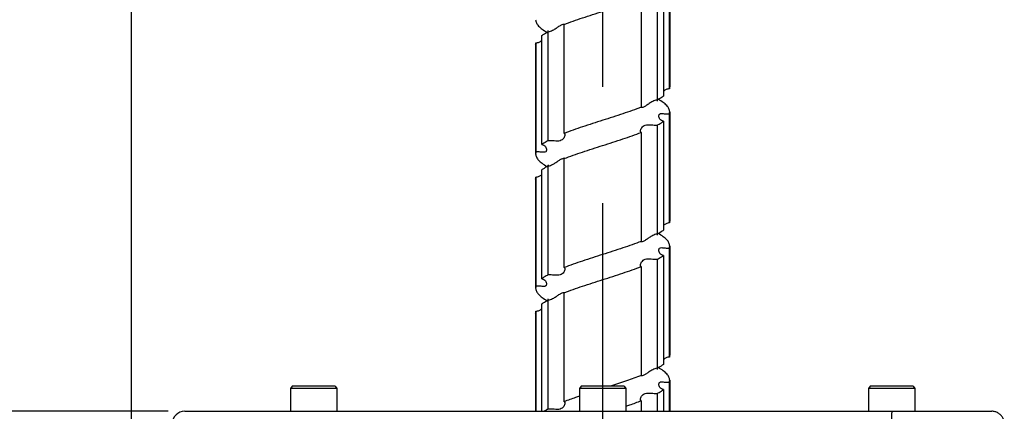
# Model space of a CAD drawing. Header units: millimetres. Extents: x 20 to 4180, y 42 to 2950.
# Tile 14 of 133: x 682 to 829, y 1164 to 1223. Entities that reach past the tile are written whole.
import ezdxf

# ---------------------------------------------------------------- set-up
doc = ezdxf.new("R2010")
doc.units = ezdxf.units.MM
doc.header["$LTSCALE"] = 231.275
doc.linetypes.add('CENTER', pattern=[0.6, 0.375, -0.075, 0.075, -0.075])
doc.layers.get('0').update_dxf_attribs({"linetype": 'CONTINUOUS'})
for name, color, linetype in [('BASE_ASM_PBL1', 7, 'CONTINUOUS'), ('DEFAULT_1', 7, 'CENTER'), ('FRONT_VIEW_VBL0', 7, 'CONTINUOUS'), ('SCREW_ASM_PBL3', 7, 'CONTINUOUS'), ('TOP_ASM_PBL2', 7, 'CONTINUOUS')]:
    doc.layers.add(name, color=color, linetype=linetype)
doc.styles.get("Standard").update_dxf_attribs({"font": 'malgun.ttf'})
doc.dimstyles.new('DIMSTYLE_2', dxfattribs={"dimtxt": 20, "dimasz": 7.5, "dimexe": 1, "dimexo": 0.5, "dimgap": 1, "dimtad": 1, "dimlfac": 0.8, "dimdsep": 46, "dimtxsty": 'Standard', "dimblk": '_FILLED', "dimblk1": '_FILLED', "dimblk2": '_FILLED', "dimcen": 0.09, "dimclrt": 134, "dimazin": 2, "dimtp": 0.8, "dimtm": 0.8, "dimtfac": 1, "dimtofl": 0, "dimtmove": 0, "dimatfit": 3, "dimldrblk": '_FILLED', "dimfxl": 1, "dimtolj": 1, "dimarcsym": 0})

# ---------------------------------------------------------------- blocks, each defined once
blk = doc.blocks.new('_FILLED')
at = {"color": 0, "linetype": 'ByBlock'}
blk.add_solid([(0, 0), (-1, 0.2), (-1, -0.2)], dxfattribs=at)
blk = doc.blocks.new('*D19')
at = {"color": 134, "transparency": 16777216}
for p, q in [((697.99, 967.45), (697.99, 1515.58)), ((1746.42, 555.2), (1746.42, 1515.58)), ((697.99, 1510.58), (1222.21, 1510.58)), ((1746.42, 1510.58), (1222.21, 1510.58))]:
    blk.add_line(p, q, dxfattribs=at)
at = {"color": 134, "transparency": 16777216, "xscale": 7.5, "yscale": 7.5, "zscale": 7.5, "rotation": 180}
blk.add_blockref('_FILLED', (697.99, 1510.58), dxfattribs=at)
at = {"color": 134, "transparency": 16777216, "xscale": 7.5, "yscale": 7.5, "zscale": 7.5}
blk.add_blockref('_FILLED', (1746.42, 1510.58), dxfattribs=at)
at = {"color": 134, "transparency": 16777216, "insert": (1222.21, 1535.58), "char_height": 20, "width": 82.7407, "attachment_point": 2, "line_spacing_factor": 0.9}
blk.add_mtext('838.74', dxfattribs=at)
blk = doc.blocks.new('*D17')
at = {"color": 134, "transparency": 16777216}
for p, q in [((703.43, 1140.33), (542.99, 1140.33)), ((547.99, 1140.33), (547.99, 795.58)), ((547.99, 450.83), (547.99, 795.58)), ((1485.17, 450.83), (542.99, 450.83))]:
    blk.add_line(p, q, dxfattribs=at)
at = {"color": 134, "transparency": 16777216, "xscale": 7.5, "yscale": 7.5, "zscale": 7.5}
for p, rotation in [((547.99, 1140.33), 90), ((547.99, 450.83), 270)]:
    blk.add_blockref('_FILLED', p, dxfattribs=dict(at, rotation=rotation))
at = {"color": 134, "transparency": 16777216, "insert": (522.99, 795.58), "char_height": 20, "width": 67.4074, "attachment_point": 2, "rotation": 90, "line_spacing_factor": 0.9}
blk.add_mtext('551.6', dxfattribs=at)
blk = doc.blocks.new('SCREW_ASM_PBL3', base_point=(980.332, 930.705))
at = {"layer": 'SCREW_ASM_PBL3', "color": 7}
for p, q in [((778.295, 1204.955), (778.295, 1188.705)), ((777.37, 1203.575), (777.37, 1187.325)), ((778.255, 1188.418), (778.255, 1204.668)), ((774.054, 1201.908), (774.054, 1185.658)), ((776.471, 1186.751), (776.471, 1203.002)), ((762.537, 1181.751), (762.537, 1198.002)), ((759.22, 1180.085), (759.22, 1196.335)), ((760.12, 1196.908), (760.12, 1180.658)), ((760.154, 1196.972), (760.163, 1196.914)), ((758.295, 1194.955), (758.295, 1178.705)), ((758.336, 1195.242), (758.336, 1178.992)), ((776.443, 1186.681), (776.432, 1186.746)), ((778.255, 1168.418), (778.255, 1184.668)), ((778.295, 1184.955), (778.295, 1168.705)), ((776.471, 1166.752), (776.471, 1183.001)), ((777.37, 1183.575), (777.37, 1167.325)), ((774.054, 1181.908), (774.054, 1165.658)), ((760.16, 1176.95), (760.163, 1176.914)), ((762.537, 1161.751), (762.537, 1178.001)), ((759.22, 1160.085), (759.22, 1176.335)), ((760.12, 1176.908), (760.12, 1160.658)), ((758.295, 1174.955), (758.295, 1158.705)), ((758.336, 1175.242), (758.336, 1158.992)), ((776.437, 1166.704), (776.431, 1166.746)), ((778.255, 1148.418), (778.255, 1164.668)), ((778.295, 1164.955), (778.295, 1148.705)), ((776.471, 1146.751), (776.471, 1163.002)), ((777.37, 1163.575), (777.37, 1147.325)), ((774.054, 1161.908), (774.054, 1145.658)), ((762.537, 1141.752), (762.537, 1158.002)), ((760.12, 1156.908), (760.12, 1140.658)), ((758.295, 1154.955), (758.295, 1140.33)), ((758.336, 1155.242), (758.336, 1140.33)), ((759.221, 1140.33), (759.221, 1156.335)), ((776.443, 1146.684), (776.432, 1146.747)), ((778.255, 1140.33), (778.255, 1144.668)), ((778.295, 1144.955), (778.295, 1140.33)), ((777.37, 1143.575), (777.37, 1140.33)), ((774.054, 1141.908), (774.054, 1140.33)), ((776.471, 1140.33), (776.471, 1143.001))]:
    blk.add_line(p, q, dxfattribs=at)
for points in [[(760.116, 1197.077), (760.112, 1197.083), (760.116, 1197.075), (760.134, 1197.037), (760.154, 1196.972)], [(776.482, 1186.571), (776.485, 1186.566), (776.481, 1186.574), (776.464, 1186.612), (776.443, 1186.681)], [(760.118, 1177.075), (760.116, 1177.077), (760.123, 1177.065), (760.142, 1177.02), (760.16, 1176.95)], [(776.483, 1166.571), (776.485, 1166.569), (776.477, 1166.583), (776.458, 1166.627), (776.437, 1166.704)], [(760.116, 1157.079), (760.113, 1157.082), (760.118, 1157.073), (760.135, 1157.035), (760.154, 1156.971), (760.162, 1156.914)], [(776.485, 1146.567), (776.487, 1146.563), (776.481, 1146.575), (776.464, 1146.615), (776.443, 1146.684)]]:
    blk.add_lwpolyline(points, dxfattribs=at)
for centre, radius, start, end in [((762.519, 1197.685), 0.371, 83.0511, 86.62968), ((762.516, 1177.616), 0.439, 86.71019, 90.60256), ((762.519, 1177.681), 0.374, 83.1476, 86.70442), ((762.52, 1157.685), 0.371, 83.07893, 86.77291)]:
    blk.add_arc(centre, radius, start, end, dxfattribs=at)
for points, knots in [([(762.537, 1198.002), (763.442, 1198.354), (765.363, 1199.021), (767.299, 1199.638), (768.31, 1199.959)], [0, 0, 0, 0, 0.4780354, 1, 1, 1, 1]), ([(758.295, 1198.705), (758.295, 1198.545), (758.386, 1198.193), (758.741, 1197.716), (759.287, 1197.252), (759.732, 1196.973), (759.982, 1196.83)], [0, 0, 0, 0, 0.1835821, 0.4006697, 0.6704935, 1, 1, 1, 1]), ([(760.985, 1197.214), (761.147, 1197.305), (761.448, 1197.503), (761.857, 1197.794), (762.211, 1198.002), (762.448, 1198.061), (762.541, 1198.055)], [0, 0, 0, 0, 0.3124529, 0.603157, 0.8441122, 1, 1, 1, 1]), ([(762.564, 1198.053), (762.571, 1198.053), (762.593, 1198.049), (762.615, 1198.043), (762.629, 1198.037)], [0, 0, 0, 0, 0.297452, 1, 1, 1, 1]), ([(759.22, 1196.335), (759.286, 1196.384), (759.574, 1196.592), (759.88, 1196.776), (760.12, 1196.908)], [0, 0, 0, 0, 0.229289, 1, 1, 1, 1]), ([(760.12, 1196.908), (760.195, 1196.915), (760.498, 1196.968), (760.782, 1197.1), (760.985, 1197.214)], [0, 0, 0, 0, 0.243213, 1, 1, 1, 1]), ([(758.295, 1194.955), (758.295, 1195.027), (758.306, 1195.124), (758.329, 1195.218), (758.336, 1195.242)], [0, 0, 0, 0, 0.7454795, 1, 1, 1, 1]), ([(758.336, 1195.242), (758.503, 1195.255), (758.821, 1195.342), (759.098, 1195.513), (759.221, 1195.607)], [0, 0, 0, 0, 0.5203224, 1, 1, 1, 1]), ([(778.295, 1188.705), (778.295, 1188.633), (778.285, 1188.536), (778.262, 1188.442), (778.255, 1188.418)], [0, 0, 0, 0, 0.7454992, 1, 1, 1, 1]), ([(777.37, 1187.325), (777.305, 1187.276), (777.017, 1187.068), (776.711, 1186.884), (776.471, 1186.751)], [0, 0, 0, 0, 0.2292796, 1, 1, 1, 1]), ([(778.255, 1188.418), (778.088, 1188.405), (777.769, 1188.317), (777.493, 1188.146), (777.37, 1188.052)], [0, 0, 0, 0, 0.5202741, 1, 1, 1, 1]), ([(775.613, 1186.449), (775.445, 1186.354), (775.135, 1186.15), (774.715, 1185.851), (774.355, 1185.645), (774.116, 1185.594), (774.027, 1185.606)], [0, 0, 0, 0, 0.3176858, 0.6119909, 0.8515705, 1, 1, 1, 1]), ([(776.471, 1186.751), (776.397, 1186.745), (776.095, 1186.692), (775.814, 1186.562), (775.613, 1186.449)], [0, 0, 0, 0, 0.2432079, 1, 1, 1, 1]), ([(778.295, 1184.955), (778.295, 1185.115), (778.205, 1185.467), (777.85, 1185.944), (777.304, 1186.408), (776.859, 1186.687), (776.609, 1186.83)], [0, 0, 0, 0, 0.1835822, 0.4006224, 0.6704702, 1, 1, 1, 1]), ([(774.054, 1185.658), (773.152, 1185.307), (771.239, 1184.642), (769.309, 1184.028), (768.302, 1183.707)], [0, 0, 0, 0, 0.4780334, 1, 1, 1, 1]), ([(774.027, 1185.606), (774.02, 1185.607), (773.998, 1185.61), (773.975, 1185.616), (773.961, 1185.623)], [0, 0, 0, 0, 0.2980433, 1, 1, 1, 1]), ([(776.683, 1184.361), (776.683, 1184.414), (776.694, 1184.517), (776.81, 1184.711), (777.083, 1184.73), (777.356, 1184.703), (777.74, 1184.662), (778.044, 1184.651), (778.255, 1184.668)], [0, 0, 0, 0, 0.0902026, 0.1701287, 0.3569514, 0.4898723, 0.6449762, 1, 1, 1, 1]), ([(777.37, 1183.575), (777.262, 1183.586), (777.058, 1183.652), (776.838, 1183.861), (776.715, 1184.105), (776.683, 1184.278), (776.683, 1184.361)], [0, 0, 0, 0, 0.2886158, 0.5436684, 0.781134, 1, 1, 1, 1]), ([(778.255, 1184.668), (778.262, 1184.692), (778.285, 1184.786), (778.295, 1184.883), (778.295, 1184.955)], [0, 0, 0, 0, 0.2544915, 1, 1, 1, 1]), ([(768.302, 1183.707), (767.293, 1183.386), (765.359, 1182.771), (763.441, 1182.103), (762.537, 1181.751)], [0, 0, 0, 0, 0.5219643, 1, 1, 1, 1]), ([(773.933, 1182.109), (773.933, 1182.189), (773.977, 1182.364), (774.109, 1182.617), (774.33, 1182.862), (774.665, 1183.03), (775.08, 1183.067), (775.53, 1183.034), (775.998, 1182.992), (776.316, 1182.988), (776.471, 1183.001)], [0, 0, 0, 0, 0.0789475, 0.1743997, 0.2809638, 0.3991839, 0.5353906, 0.6875755, 0.8459465, 1, 1, 1, 1]), ([(776.471, 1183.001), (776.555, 1183.048), (776.864, 1183.224), (777.164, 1183.418), (777.37, 1183.575)], [0, 0, 0, 0, 0.270819, 1, 1, 1, 1]), ([(762.657, 1181.551), (762.657, 1181.471), (762.614, 1181.296), (762.482, 1181.042), (762.262, 1180.796), (761.927, 1180.627), (761.511, 1180.59), (761.061, 1180.625), (760.593, 1180.668), (760.276, 1180.672), (760.12, 1180.658)], [0, 0, 0, 0, 0.0790713, 0.1746447, 0.2812647, 0.3994581, 0.5355805, 0.6876962, 0.8460054, 1, 1, 1, 1]), ([(762.537, 1181.751), (762.556, 1181.747), (762.593, 1181.731), (762.648, 1181.664), (762.657, 1181.596), (762.657, 1181.551)], [0, 0, 0, 0, 0.2364022, 0.4658777, 1, 1, 1, 1]), ([(768.289, 1179.953), (769.298, 1180.274), (771.232, 1180.89), (773.15, 1181.556), (774.054, 1181.908)], [0, 0, 0, 0, 0.5219648, 1, 1, 1, 1]), ([(774.054, 1181.908), (774.035, 1181.913), (773.998, 1181.929), (773.943, 1181.996), (773.933, 1182.064), (773.933, 1182.109)], [0, 0, 0, 0, 0.2365434, 0.4662599, 1, 1, 1, 1]), ([(760.12, 1180.658), (760.036, 1180.612), (759.727, 1180.435), (759.427, 1180.241), (759.22, 1180.085)], [0, 0, 0, 0, 0.2708422, 1, 1, 1, 1]), ([(759.221, 1180.085), (759.329, 1180.074), (759.534, 1180.008), (759.754, 1179.799), (759.876, 1179.554), (759.908, 1179.38), (759.908, 1179.297)], [0, 0, 0, 0, 0.2882463, 0.5431453, 0.7807987, 1, 1, 1, 1]), ([(762.537, 1178.001), (763.439, 1178.353), (765.352, 1179.018), (767.282, 1179.632), (768.289, 1179.953)], [0, 0, 0, 0, 0.4780343, 1, 1, 1, 1]), ([(758.336, 1178.992), (758.329, 1178.968), (758.306, 1178.874), (758.295, 1178.777), (758.295, 1178.705)], [0, 0, 0, 0, 0.2545816, 1, 1, 1, 1]), ([(758.295, 1178.705), (758.295, 1178.544), (758.386, 1178.192), (758.741, 1177.716), (759.287, 1177.252), (759.732, 1176.973), (759.982, 1176.829)], [0, 0, 0, 0, 0.1835183, 0.4005977, 0.670487, 1, 1, 1, 1]), ([(759.908, 1179.297), (759.908, 1179.243), (759.897, 1179.141), (759.782, 1178.946), (759.508, 1178.927), (759.235, 1178.956), (758.851, 1178.998), (758.547, 1179.009), (758.336, 1178.992)], [0, 0, 0, 0, 0.0904242, 0.1704911, 0.3571611, 0.4900462, 0.6451069, 1, 1, 1, 1]), ([(760.12, 1176.908), (760.194, 1176.915), (760.498, 1176.968), (760.781, 1177.1), (760.983, 1177.214)], [0, 0, 0, 0, 0.2432053, 1, 1, 1, 1]), ([(760.983, 1177.214), (761.139, 1177.302), (761.431, 1177.492), (761.831, 1177.776), (762.179, 1177.986), (762.415, 1178.054), (762.511, 1178.055)], [0, 0, 0, 0, 0.3066667, 0.5934604, 0.8358062, 1, 1, 1, 1]), ([(762.564, 1178.052), (762.57, 1178.052), (762.592, 1178.048), (762.614, 1178.043), (762.629, 1178.036)], [0, 0, 0, 0, 0.2966319, 1, 1, 1, 1]), ([(758.336, 1175.242), (758.503, 1175.255), (758.821, 1175.343), (759.098, 1175.514), (759.221, 1175.608)], [0, 0, 0, 0, 0.5202981, 1, 1, 1, 1]), ([(759.22, 1176.335), (759.286, 1176.384), (759.574, 1176.592), (759.88, 1176.776), (760.12, 1176.908)], [0, 0, 0, 0, 0.2292651, 1, 1, 1, 1]), ([(758.295, 1174.955), (758.295, 1175.027), (758.306, 1175.124), (758.329, 1175.218), (758.336, 1175.242)], [0, 0, 0, 0, 0.7454036, 1, 1, 1, 1]), ([(778.255, 1168.418), (778.088, 1168.405), (777.769, 1168.317), (777.492, 1168.146), (777.369, 1168.051)], [0, 0, 0, 0, 0.5202648, 1, 1, 1, 1]), ([(778.295, 1168.705), (778.295, 1168.633), (778.285, 1168.536), (778.262, 1168.442), (778.255, 1168.418)], [0, 0, 0, 0, 0.7454024, 1, 1, 1, 1]), ([(776.471, 1166.752), (776.397, 1166.745), (776.095, 1166.692), (775.813, 1166.561), (775.612, 1166.448)], [0, 0, 0, 0, 0.2432026, 1, 1, 1, 1]), ([(777.37, 1167.325), (777.305, 1167.276), (777.017, 1167.068), (776.711, 1166.884), (776.471, 1166.752)], [0, 0, 0, 0, 0.2292696, 1, 1, 1, 1]), ([(778.295, 1164.955), (778.295, 1165.115), (778.205, 1165.467), (777.85, 1165.944), (777.304, 1166.408), (776.859, 1166.687), (776.609, 1166.83)], [0, 0, 0, 0, 0.1835159, 0.4006141, 0.6704929, 1, 1, 1, 1]), ([(774.054, 1165.658), (773.151, 1165.307), (771.235, 1164.64), (769.302, 1164.025), (768.293, 1163.704)], [0, 0, 0, 0, 0.478035, 1, 1, 1, 1]), ([(774.016, 1165.608), (774.01, 1165.608), (773.992, 1165.612), (773.973, 1165.618), (773.961, 1165.623)], [0, 0, 0, 0, 0.2923683, 1, 1, 1, 1]), ([(775.612, 1166.448), (775.449, 1166.356), (775.147, 1166.157), (774.735, 1165.864), (774.379, 1165.655), (774.141, 1165.597), (774.048, 1165.604)], [0, 0, 0, 0, 0.3127995, 0.6038436, 0.8447507, 1, 1, 1, 1]), ([(768.293, 1163.704), (767.285, 1163.384), (765.355, 1162.769), (763.439, 1162.103), (762.537, 1161.751)], [0, 0, 0, 0, 0.5219662, 1, 1, 1, 1]), ([(776.683, 1164.361), (776.683, 1164.415), (776.694, 1164.517), (776.809, 1164.712), (777.082, 1164.732), (777.356, 1164.703), (777.74, 1164.662), (778.044, 1164.651), (778.255, 1164.668)], [0, 0, 0, 0, 0.0903884, 0.1704475, 0.3571566, 0.4900322, 0.6450867, 1, 1, 1, 1]), ([(777.37, 1163.575), (777.262, 1163.586), (777.058, 1163.652), (776.838, 1163.86), (776.715, 1164.105), (776.683, 1164.278), (776.683, 1164.361)], [0, 0, 0, 0, 0.2884817, 0.5434116, 0.7808956, 1, 1, 1, 1]), ([(778.255, 1164.668), (778.262, 1164.692), (778.285, 1164.786), (778.295, 1164.883), (778.295, 1164.955)], [0, 0, 0, 0, 0.254596, 1, 1, 1, 1]), ([(773.933, 1162.108), (773.933, 1162.188), (773.977, 1162.363), (774.109, 1162.617), (774.329, 1162.862), (774.664, 1163.031), (775.08, 1163.068), (775.53, 1163.034), (775.998, 1162.992), (776.315, 1162.988), (776.471, 1163.002)], [0, 0, 0, 0, 0.0789245, 0.174419, 0.2810511, 0.3992874, 0.5354587, 0.6876154, 0.8459646, 1, 1, 1, 1]), ([(776.471, 1163.002), (776.555, 1163.048), (776.864, 1163.224), (777.164, 1163.418), (777.37, 1163.575)], [0, 0, 0, 0, 0.270843, 1, 1, 1, 1]), ([(762.657, 1161.551), (762.657, 1161.471), (762.615, 1161.295), (762.482, 1161.041), (762.262, 1160.796), (761.927, 1160.627), (761.511, 1160.591), (761.061, 1160.626), (760.593, 1160.668), (760.275, 1160.672), (760.12, 1160.658)], [0, 0, 0, 0, 0.0791387, 0.1747067, 0.2812667, 0.3994182, 0.5355531, 0.6876815, 0.8459985, 1, 1, 1, 1]), ([(762.537, 1161.751), (762.556, 1161.747), (762.593, 1161.731), (762.648, 1161.664), (762.657, 1161.596), (762.657, 1161.551)], [0, 0, 0, 0, 0.2362257, 0.4657609, 1, 1, 1, 1]), ([(768.298, 1159.956), (769.306, 1160.277), (771.237, 1160.891), (773.152, 1161.557), (774.054, 1161.908)], [0, 0, 0, 0, 0.5219655, 1, 1, 1, 1]), ([(774.054, 1161.908), (774.035, 1161.913), (773.998, 1161.929), (773.943, 1161.996), (773.933, 1162.063), (773.933, 1162.108)], [0, 0, 0, 0, 0.2366436, 0.4662703, 1, 1, 1, 1]), ([(759.908, 1159.297), (759.908, 1159.243), (759.897, 1159.141), (759.781, 1158.947), (759.508, 1158.928), (759.235, 1158.956), (758.851, 1158.998), (758.547, 1159.009), (758.336, 1158.992)], [0, 0, 0, 0, 0.0902587, 0.1701495, 0.3568936, 0.4898408, 0.6449649, 1, 1, 1, 1]), ([(760.12, 1160.658), (760.036, 1160.612), (759.727, 1160.436), (759.427, 1160.242), (759.22, 1160.085)], [0, 0, 0, 0, 0.2708231, 1, 1, 1, 1]), ([(759.221, 1160.085), (759.329, 1160.074), (759.534, 1160.008), (759.753, 1159.798), (759.876, 1159.553), (759.908, 1159.38), (759.908, 1159.297)], [0, 0, 0, 0, 0.2883034, 0.5433115, 0.78099, 1, 1, 1, 1]), ([(762.537, 1158.002), (763.44, 1158.353), (765.357, 1159.019), (767.289, 1159.635), (768.298, 1159.956)], [0, 0, 0, 0, 0.4780339, 1, 1, 1, 1]), ([(758.336, 1158.992), (758.329, 1158.968), (758.306, 1158.874), (758.295, 1158.777), (758.295, 1158.705)], [0, 0, 0, 0, 0.2544972, 1, 1, 1, 1]), ([(758.295, 1158.705), (758.295, 1158.545), (758.386, 1158.192), (758.741, 1157.716), (759.287, 1157.252), (759.732, 1156.973), (759.982, 1156.829)], [0, 0, 0, 0, 0.1835946, 0.4006442, 0.6704759, 1, 1, 1, 1]), ([(760.984, 1157.214), (761.146, 1157.305), (761.447, 1157.502), (761.857, 1157.793), (762.211, 1158.001), (762.448, 1158.06), (762.541, 1158.055)], [0, 0, 0, 0, 0.3124333, 0.6031175, 0.8440749, 1, 1, 1, 1]), ([(762.565, 1158.053), (762.571, 1158.052), (762.593, 1158.049), (762.615, 1158.043), (762.629, 1158.037)], [0, 0, 0, 0, 0.2971552, 1, 1, 1, 1]), ([(759.221, 1156.335), (759.286, 1156.384), (759.574, 1156.592), (759.88, 1156.776), (760.12, 1156.908)], [0, 0, 0, 0, 0.2292914, 1, 1, 1, 1]), ([(760.12, 1156.908), (760.195, 1156.915), (760.498, 1156.968), (760.781, 1157.1), (760.984, 1157.214)], [0, 0, 0, 0, 0.2432132, 1, 1, 1, 1]), ([(758.295, 1154.955), (758.295, 1155.027), (758.306, 1155.124), (758.329, 1155.218), (758.336, 1155.242)], [0, 0, 0, 0, 0.7455061, 1, 1, 1, 1]), ([(758.336, 1155.242), (758.503, 1155.255), (758.821, 1155.342), (759.098, 1155.513), (759.221, 1155.607)], [0, 0, 0, 0, 0.5203274, 1, 1, 1, 1]), ([(778.255, 1148.418), (778.087, 1148.405), (777.769, 1148.317), (777.492, 1148.146), (777.369, 1148.052)], [0, 0, 0, 0, 0.5202918, 1, 1, 1, 1]), ([(778.295, 1148.705), (778.295, 1148.633), (778.285, 1148.536), (778.262, 1148.442), (778.255, 1148.418)], [0, 0, 0, 0, 0.7454988, 1, 1, 1, 1]), ([(775.612, 1146.448), (775.449, 1146.356), (775.146, 1146.158), (774.734, 1145.865), (774.379, 1145.656), (774.141, 1145.597), (774.048, 1145.603)], [0, 0, 0, 0, 0.3127748, 0.6037883, 0.8447423, 1, 1, 1, 1]), ([(776.471, 1146.751), (776.397, 1146.745), (776.095, 1146.693), (775.813, 1146.562), (775.612, 1146.448)], [0, 0, 0, 0, 0.2432077, 1, 1, 1, 1]), ([(777.37, 1147.325), (777.305, 1147.276), (777.017, 1147.068), (776.711, 1146.884), (776.471, 1146.751)], [0, 0, 0, 0, 0.2292897, 1, 1, 1, 1]), ([(778.295, 1144.955), (778.295, 1145.115), (778.205, 1145.467), (777.85, 1145.944), (777.304, 1146.408), (776.859, 1146.687), (776.609, 1146.83)], [0, 0, 0, 0, 0.1835947, 0.4006599, 0.6704837, 1, 1, 1, 1]), ([(774.054, 1145.658), (773.334, 1145.378), (771.81, 1144.837), (770.273, 1144.337), (769.471, 1144.08)], [0, 0, 0, 0, 0.4786725, 1, 1, 1, 1]), ([(774.015, 1145.607), (774.01, 1145.608), (773.991, 1145.611), (773.973, 1145.617), (773.96, 1145.623)], [0, 0, 0, 0, 0.2930615, 1, 1, 1, 1]), ([(776.683, 1144.361), (776.683, 1144.415), (776.694, 1144.517), (776.81, 1144.711), (777.083, 1144.73), (777.356, 1144.703), (777.74, 1144.662), (778.044, 1144.651), (778.255, 1144.668)], [0, 0, 0, 0, 0.0901993, 0.1700674, 0.3568721, 0.4898138, 0.6449368, 1, 1, 1, 1]), ([(778.255, 1144.668), (778.262, 1144.692), (778.285, 1144.786), (778.295, 1144.883), (778.295, 1144.955)], [0, 0, 0, 0, 0.2545151, 1, 1, 1, 1]), ([(776.471, 1143.001), (776.555, 1143.048), (776.864, 1143.224), (777.164, 1143.418), (777.37, 1143.575)], [0, 0, 0, 0, 0.2708193, 1, 1, 1, 1]), ([(777.37, 1143.575), (777.262, 1143.586), (777.058, 1143.652), (776.838, 1143.861), (776.715, 1144.105), (776.683, 1144.278), (776.683, 1144.361)], [0, 0, 0, 0, 0.2885421, 0.5435932, 0.7811102, 1, 1, 1, 1]), ([(764.857, 1142.587), (764.653, 1142.519), (763.876, 1142.252), (763.103, 1141.972), (762.537, 1141.752)], [0, 0, 0, 0, 0.260966, 1, 1, 1, 1]), ([(762.537, 1141.752), (762.556, 1141.747), (762.593, 1141.731), (762.648, 1141.664), (762.657, 1141.596), (762.657, 1141.551)], [0, 0, 0, 0, 0.2363308, 0.465784, 1, 1, 1, 1]), ([(771.734, 1141.072), (771.938, 1141.141), (772.715, 1141.408), (773.488, 1141.688), (774.054, 1141.908)], [0, 0, 0, 0, 0.2609643, 1, 1, 1, 1]), ([(773.933, 1142.109), (773.933, 1142.189), (773.977, 1142.364), (774.109, 1142.618), (774.329, 1142.862), (774.664, 1143.031), (775.08, 1143.067), (775.53, 1143.033), (775.998, 1142.991), (776.315, 1142.988), (776.471, 1143.001)], [0, 0, 0, 0, 0.0789997, 0.17449, 0.2810548, 0.3992448, 0.5354299, 0.6875999, 0.8459578, 1, 1, 1, 1]), ([(774.054, 1141.908), (774.035, 1141.913), (773.998, 1141.929), (773.943, 1141.996), (773.933, 1142.064), (773.933, 1142.109)], [0, 0, 0, 0, 0.2364362, 0.4661211, 1, 1, 1, 1]), ([(760.12, 1140.658), (760.071, 1140.631), (759.885, 1140.527), (759.703, 1140.416), (759.571, 1140.33)], [0, 0, 0, 0, 0.2613052, 1, 1, 1, 1]), ([(762.657, 1141.551), (762.657, 1141.471), (762.614, 1141.295), (762.482, 1141.041), (762.262, 1140.796), (761.927, 1140.626), (761.511, 1140.59), (761.061, 1140.625), (760.593, 1140.668), (760.276, 1140.672), (760.12, 1140.658)], [0, 0, 0, 0, 0.079107, 0.1747196, 0.2813568, 0.399527, 0.5356242, 0.6877241, 0.8460183, 1, 1, 1, 1])]:
    blk.add_open_spline(points, degree=3, knots=knots, dxfattribs=at)
for points in [[(774.048, 1165.604), (774.037, 1165.605), (774.026, 1165.606), (774.016, 1165.608)], [(774.048, 1145.603), (774.037, 1145.604), (774.026, 1145.605), (774.015, 1145.607)]]:
    blk.add_open_spline(points, degree=3, dxfattribs=at)
blk = doc.blocks.new('BASE_ASM_PBL1', base_point=(1306.457, 940.705))
at = {"layer": 'BASE_ASM_PBL1', "color": 134}
dim = blk.add_linear_dim(base=(697.994, 1510.58), p1=(1746.42, 554.705), p2=(697.994, 966.955), angle=180, dimstyle='DIMSTYLE_2', dxfattribs=at)
dim.commit()
dim.dimension.update_dxf_attribs({"geometry": '*D19', "text_midpoint": (1222.363, 1510.58), "dimtype": 160})
blk = doc.blocks.new('TOP_ASM_PBL2', base_point=(1005.332, 797.455))
at = {"layer": 'TOP_ASM_PBL2', "color": 7}
for p, q in [((721.949, 1144.08), (721.733, 1143.705)), ((721.733, 1143.705), (721.733, 1140.33)), ((728.608, 1143.705), (721.733, 1143.705)), ((728.391, 1144.08), (721.949, 1144.08)), ((728.391, 1144.08), (728.608, 1143.705)), ((728.608, 1143.705), (728.608, 1140.33)), ((765.074, 1144.08), (764.858, 1143.705)), ((764.858, 1143.705), (764.858, 1140.33)), ((771.733, 1143.705), (764.858, 1143.705)), ((771.516, 1144.08), (765.074, 1144.08)), ((771.516, 1144.08), (771.733, 1143.705)), ((771.733, 1143.705), (771.733, 1140.33)), ((808.199, 1144.08), (807.983, 1143.705)), ((807.983, 1143.705), (807.983, 1140.33)), ((814.858, 1143.705), (807.983, 1143.705)), ((814.641, 1144.08), (808.199, 1144.08)), ((814.641, 1144.08), (814.858, 1143.705)), ((814.858, 1143.705), (814.858, 1140.33)), ((705.929, 1140.33), (826.352, 1140.33))]:
    blk.add_line(p, q, dxfattribs=at)
blk.add_lwpolyline([(828.225, 1138.541), (828.219, 1138.624), (828.204, 1138.749), (828.18, 1138.873), (828.148, 1138.995), (828.107, 1139.114), (828.059, 1139.231), (828.003, 1139.344), (827.939, 1139.453), (827.869, 1139.557), (827.791, 1139.657), (827.707, 1139.751), (827.617, 1139.839), (827.521, 1139.921), (827.42, 1139.996), (827.314, 1140.065), (827.203, 1140.126), (827.089, 1140.179), (826.971, 1140.225), (826.851, 1140.262), (826.728, 1140.292), (826.604, 1140.313), (826.478, 1140.326), (826.352, 1140.33)], dxfattribs=at)
blk.add_arc((705.929, 1138.455), 1.875, 90, 178, dxfattribs=at)
blk.add_open_spline([(811.457, 1140.33), (811.454, 1140.33), (811.447, 1140.315), (811.442, 1140.291), (811.435, 1140.247), (811.429, 1140.188), (811.423, 1140.113), (811.414, 1139.983), (811.405, 1139.786), (811.396, 1139.516), (811.392, 1139.265), (811.39, 1139.047), (811.39, 1138.814), (811.397, 1138.637), (811.387, 1138.519)], degree=3, knots=[0, 0, 0, 0, 0.0062412, 0.0210016, 0.0448763, 0.0777752, 0.1194403, 0.1695088, 0.2929762, 0.4436795, 0.6160784, 0.7084597, 0.8038403, 1, 1, 1, 1], dxfattribs=at)
at = {"layer": 'TOP_ASM_PBL2', "color": 134}
dim = blk.add_linear_dim(base=(547.994, 450.83), p1=(703.929, 1140.33), p2=(1485.67, 450.83), angle=270, dimstyle='DIMSTYLE_2', dxfattribs=at)
dim.commit()
dim.dimension.update_dxf_attribs({"geometry": '*D17', "text_midpoint": (547.994, 796.049), "dimtype": 160})
blk = doc.blocks.new('FRONT_VIEW_VBL0', base_point=(1231.46, 940.7))
at = {"layer": 'BASE_ASM_PBL1'}
blk.add_blockref('BASE_ASM_PBL1', (1306.46, 940.7), dxfattribs=at)
at = {"layer": 'SCREW_ASM_PBL3'}
blk.add_blockref('SCREW_ASM_PBL3', (980.33, 930.7), dxfattribs=at)
at = {"layer": 'TOP_ASM_PBL2'}
blk.add_blockref('TOP_ASM_PBL2', (1005.33, 797.45), dxfattribs=at)

msp = doc.modelspace()

# ---------------------------------------------------------------- linework, layer by layer
at = {"layer": 'DEFAULT_1', "color": 1}
msp.add_line((768.735, 2028.125), (768.735, 465), dxfattribs=at)

# ---------------------------------------------------------------- block references
at = {"layer": 'FRONT_VIEW_VBL0'}
msp.add_blockref('FRONT_VIEW_VBL0', (1231.912, 964.875), dxfattribs=at)

doc.saveas('drawing.dxf')
